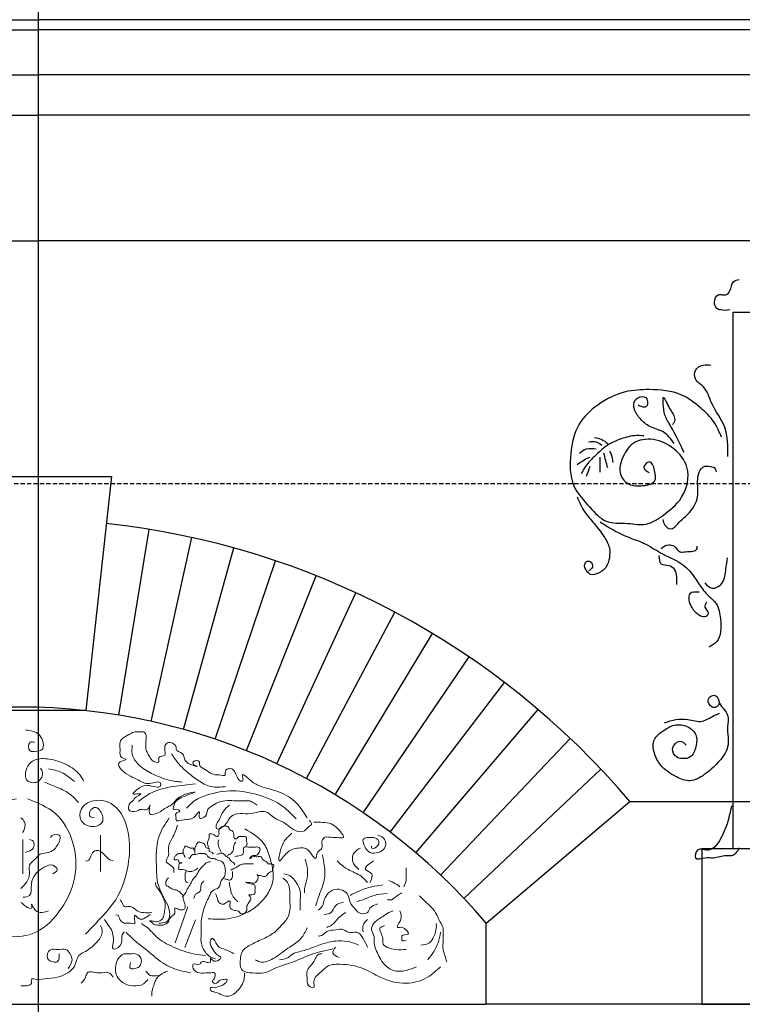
# Model space of a CAD drawing. Extents: x 0 to 286551, y -50 to 581131.
# Tile 85 of 207: x 122145 to 123214, y 559537 to 560995. Entities that reach past the tile are written whole.
import ezdxf

# ---------------------------------------------------------------- set-up
doc = ezdxf.new("R2010")
doc.units = 0
doc.header["$MEASUREMENT"] = 0
doc.linetypes.add('HIDDEN', pattern=[9.525, 6.35, -3.175])
for name, color, linetype in [('0.09', 7, 'CONTINUOUS'), ('0.13', 5, 'CONTINUOUS'), ('0.18', 1, 'CONTINUOUS'), ('0.25', 2, 'CONTINUOUS')]:
    doc.layers.add(name, color=color, linetype=linetype)
doc.layers.add('0.15 GRIJS', color=252, linetype='CONTINUOUS', lineweight=15)
doc.layers.add('HULPLIJNEN', color=252, linetype='CONTINUOUS', plot=False)

msp = doc.modelspace()

# ---------------------------------------------------------------- linework, layer by layer
at = {"layer": '0.09'}
msp.add_lwpolyline([(123200.7, 560561.6), (123228.1, 560561.6), (123228.1, 559767.2), (123200.7, 559767.2)], close=True, dxfattribs=at)
for points, knots in [([(123195.9, 560564.9), (123191.3, 560564.4), (123184.8, 560563.7), (123174.9, 560567.1), (123172, 560577), (123176.1, 560588.6), (123184.6, 560587.4), (123191.3, 560586.5), (123198.2, 560594.7), (123198.2, 560607.2), (123206.5, 560609.3), (123209.6, 560610)], [0, 0, 0, 0, 13.707005, 19.847006, 29.281051, 41.897557, 47.5414, 53.185654, 61.165989, 75.984551, 84.667914, 84.667914, 84.667914, 84.667914]), ([(123192.9, 560348), (123193, 560363), (123193.3, 560392.2), (123168.8, 560422), (123161.4, 560450.6), (123143.4, 560460.3), (123143, 560477.1), (123155.6, 560484.7), (123164, 560483.8), (123167.8, 560483.4)], [0, 0, 0, 0, 43.479939, 84.715952, 111.694028, 127.789835, 140.306948, 154.200823, 165.58428, 165.58428, 165.58428, 165.58428]), ([(123183.8, 560376.4), (123180.4, 560384.3), (123173.4, 560401), (123151.8, 560421.4), (123121.9, 560444.5), (123080.9, 560448), (123037.7, 560445.4), (123000.9, 560427.2), (122968.5, 560396.2), (122958.8, 560352), (122959, 560304.7), (122987.2, 560275.5), (123011.2, 560247.4), (123043.5, 560250.8), (123072.7, 560244), (123100.1, 560262.8), (123129.3, 560285.6), (123139.6, 560330.2), (123114.7, 560361.4), (123084.9, 560376.1), (123050.7, 560371.7), (123037, 560347.2), (123030.1, 560324.3), (123043.9, 560305.2), (123064, 560303.9), (123088.2, 560307.5), (123085.6, 560326.3), (123079.4, 560345.5), (123064.5, 560331), (123072.7, 560326.4), (123076.8, 560324.1)], [0, 0, 0, 0, 25.446533, 53.624971, 88.035911, 136.50582, 171.959465, 217.276538, 256.718654, 301.735856, 349.744584, 389.577094, 421.057127, 453.113084, 480.457483, 507.441725, 546.88449, 591.972888, 625.444201, 658.586774, 689.271775, 717.055328, 737.820327, 757.400227, 777.05113, 798.649325, 814.580094, 829.41846, 840.685506, 851.952553, 851.952553, 851.952553, 851.952553]), ([(123113.6, 560367.4), (123108.9, 560373.9), (123099.6, 560386.6), (123077.6, 560390.1), (123063.4, 560403.1), (123054.2, 560415.6), (123053, 560429), (123060.6, 560436.6), (123072.8, 560437.7), (123074.9, 560427.9), (123072.7, 560420.2), (123065.6, 560421.2), (123062.2, 560422.9), (123060.4, 560423.8)], [0, 0, 0, 0, 23.377311, 45.086203, 62.840092, 79.844025, 91.127857, 99.107996, 110.396094, 118.811013, 124.949479, 130.593322, 136.733592, 136.733592, 136.733592, 136.733592]), ([(123128.2, 560353.7), (123122.3, 560366.6), (123113.7, 560385.2), (123098.6, 560408.8), (123097.9, 560421.7), (123096.4, 560441.9), (123106.1, 560417.8), (123113.6, 560410.7), (123115, 560399.7), (123112.2, 560396.6), (123111.2, 560395.6)], [0, 0, 0, 0, 43.256587, 62.365192, 79.462501, 88.32835, 104.226152, 120.823716, 128.883477, 132.914079, 132.914079, 132.914079, 132.914079]), ([(123068.5, 560378.7), (123063.9, 560378.9), (123051.5, 560379.4), (123033.5, 560373.9), (123013.6, 560365.4), (123000, 560351.8), (122985.4, 560338.7), (122979.2, 560328.2), (122975.8, 560322.3)], [0, 0, 0, 0, 13.707005, 36.977463, 55.729806, 78.026932, 93.9875, 114.331969, 114.331969, 114.331969, 114.331969]), ([(122987.1, 560369.8), (122991, 560370.3), (122998.1, 560371.3), (123003.8, 560367), (123006.4, 560365)], [0, 0, 0, 0, 11.288097, 20.689791, 20.689791, 20.689791, 20.689791]), ([(122995.9, 560376.3), (122999.5, 560375.4), (123006.6, 560373.8), (123012.4, 560369.5), (123015.3, 560367.4)], [0, 0, 0, 0, 10.966221, 21.477747, 21.477747, 21.477747, 21.477747]), ([(122973.4, 560352.9), (122976.7, 560355.5), (122984, 560361.3), (122993.3, 560360), (122998.3, 560359.3)], [0, 0, 0, 0, 12.306101, 26.819545, 26.819545, 26.819545, 26.819545]), ([(123023.3, 560339.2), (123022.8, 560343), (123021.9, 560348.9), (123019.4, 560354.3), (123018.5, 560356.1)], [0, 0, 0, 0, 11.539919, 17.678385, 17.678385, 17.678385, 17.678385]), ([(122970.1, 560336), (122974.5, 560339.2), (122980.6, 560343.7), (122987.6, 560346.5), (122989.5, 560347.2)], [0, 0, 0, 0, 16.324376, 22.464755, 22.464755, 22.464755, 22.464755]), ([(123004, 560324.7), (123004, 560330.3), (123004, 560337.8), (123004, 560345.4), (123004, 560347.2)], [0, 0, 0, 0, 16.925332, 22.567387, 22.567387, 22.567387, 22.567387]), ([(123096.7, 560254.6), (123097.5, 560251.8), (123099.1, 560245.9), (123109.6, 560237.4), (123121, 560251.7), (123135.7, 560262.8), (123150.9, 560284.4), (123147.5, 560307.2), (123149.2, 560324), (123156.5, 560334.5), (123165.5, 560333.3), (123173.8, 560333), (123175.2, 560327.6), (123175.7, 560325.5)], [0, 0, 0, 0, 8.681164, 18.521774, 32.391918, 52.350883, 78.75484, 104.558626, 118.472046, 130.455836, 136.099679, 145.292566, 151.431032, 151.431032, 151.431032, 151.431032]), ([(122970.1, 560288.4), (122973.4, 560280.6), (122979.6, 560266.1), (122996, 560248.5), (123008.9, 560231.5), (123019, 560214.3), (123018.3, 560198.1), (123014.2, 560183.4), (123003, 560175.8), (122991, 560170.8), (122984.7, 560177.8), (122980.2, 560183.8), (122981.6, 560193.5), (122991.3, 560193.5), (122994.7, 560183.6), (122989.5, 560180.4), (122987.1, 560178.8)], [0, 0, 0, 0, 25.233076, 47.012627, 71.1951, 89.943189, 104.450815, 118.981355, 133.334734, 144.878901, 152.311052, 158.809948, 167.999587, 173.643841, 182.324852, 190.304991, 190.304991, 190.304991, 190.304991]), ([(123004, 560251.3), (123011.4, 560246.6), (123026.5, 560236.9), (123049.6, 560226.7), (123074.4, 560218.4), (123093.3, 560204.4), (123116.8, 560195.1), (123136.9, 560180.8), (123149.9, 560159.3), (123162.3, 560142.5), (123179.2, 560129.8), (123182.4, 560108.9), (123183.4, 560090), (123178.4, 560073.1), (123169.4, 560068.3), (123165.2, 560066)], [0, 0, 0, 0, 26.408649, 53.832351, 75.541243, 104.441526, 123.19375, 151.410072, 176.242279, 198.021571, 213.982336, 237.453448, 256.796764, 272.363529, 286.233674, 286.233674, 286.233674, 286.233674]), ([(123094.3, 560211.8), (123097.9, 560214.5), (123103.9, 560219), (123115.5, 560215.6), (123120.7, 560205.3), (123133.3, 560208), (123148.2, 560206.5), (123147.6, 560213.9), (123147.5, 560215.1)], [0, 0, 0, 0, 12.619585, 21.037102, 33.021354, 41.084515, 58.693448, 61.917519, 61.917519, 61.917519, 61.917519]), ([(123091.1, 560201.4), (123091.3, 560196.4), (123091.7, 560186.7), (123105.7, 560188.4), (123115.2, 560181.5), (123117.1, 560171.9), (123116.8, 560164.3), (123116.9, 560160.5), (123116.9, 560158.6)], [0, 0, 0, 0, 12.51238, 24.056547, 33.897157, 45.632903, 51.27468, 56.916457, 56.916457, 56.916457, 56.916457]), ([(123158.8, 560161.1), (123162.3, 560157.3), (123170.1, 560149), (123188.7, 560161.3), (123189.8, 560180.1), (123191.8, 560192.5), (123192.7, 560198.1)], [0, 0, 0, 0, 13.870144, 30.470984, 51.395994, 68.493303, 68.493303, 68.493303, 68.493303]), ([(123150.7, 560147.4), (123145.2, 560147.5), (123131.5, 560147.8), (123137.7, 560123.7), (123148.1, 560114.8), (123158.2, 560109.2), (123168, 560116.7), (123156.9, 560124.1), (123160.4, 560130.1), (123162, 560132.9)], [0, 0, 0, 0, 13.918643, 34.21272, 50.173289, 58.590806, 66.022957, 76.122647, 84.537448, 84.537448, 84.537448, 84.537448]), ([(123180.9, 559983.1), (123179.5, 559980.6), (123177.1, 559976.4), (123167.2, 559976.4), (123161.6, 559987.1), (123168.1, 559994.7), (123178.2, 559994.8), (123180.1, 559978.5), (123196.1, 559967.9), (123190.6, 559943.4), (123197.2, 559918.4), (123178.9, 559894), (123160.2, 559877.7), (123138, 559864.5), (123113.9, 559874.6), (123094, 559887.8), (123083.1, 559908.5), (123080.9, 559929.8), (123097, 559942), (123113.1, 559952.6), (123133.5, 559950.3), (123148.4, 559936.6), (123146.5, 559918.5), (123140.3, 559902.1), (123126.4, 559900.1), (123115.2, 559902.6), (123109.5, 559913.2), (123113.9, 559922.2), (123122.5, 559929.7), (123128.4, 559923.9), (123131.4, 559920.9)], [0, 0, 0, 0, 7.743401, 13.623997, 26.02354, 33.766941, 39.647126, 52.046863, 73.243399, 90.877944, 120.268759, 147.778623, 174.56405, 197.507162, 218.507943, 247.906249, 267.815262, 287.968829, 304.598092, 324.511399, 344.829997, 361.459064, 379.093608, 396.38641, 408.413938, 417.184106, 430.329364, 436.72478, 446.977803, 457.929778, 457.929778, 457.929778, 457.929778]), ([(123099.4, 559953.7), (123105, 559955.7), (123116.1, 559959.7), (123135, 559959.7), (123154.9, 559952.6), (123169.2, 559963.7), (123178.1, 559966.9), (123180.9, 559967.9)], [0, 0, 0, 0, 17.540414, 35.181791, 56.333865, 75.871848, 84.919117, 84.919117, 84.919117, 84.919117]), ([(123198.5, 559831.1), (123196.6, 559822.1), (123193.3, 559806.5), (123185.2, 559786.9), (123177.1, 559772.9), (123164.5, 559761.7), (123147.8, 559771.2), (123141.2, 559749), (123159.9, 559755.7), (123173.8, 559752.7), (123186.7, 559758.7), (123201.9, 559756.1), (123207.2, 559763.6), (123210.8, 559768.7)], [0, 0, 0, 0, 27.577592, 48.072722, 62.608488, 77.14672, 92.758846, 104.39739, 118.894805, 131.161563, 150.411774, 158.218042, 174.79317, 174.79317, 174.79317, 174.79317])]:
    msp.add_open_spline(points, degree=3, knots=knots, dxfattribs=at)
for points in [[(123015.3, 560331.1), (123013.4, 560338.4), (123011.5, 560345.6), (123009.6, 560352.9)], [(122983.8, 560319), (122985.7, 560323.9), (122987.6, 560328.7), (122989.5, 560333.5)]]:
    msp.add_open_spline(points, degree=3, dxfattribs=at)
at = {"layer": '0.13'}
for points in [[(117952.4, 560913, 0.414214), (117977.4, 560888, 0.414214), (118002.4, 560863), (118002.4, 560853), (118012.4, 560853), (118012.4, 560667.2), (122173.2, 560667.2)], [(126393.9, 560913, -0.414214), (126368.9, 560888, -0.414214), (126343.9, 560863), (126343.9, 560853), (126333.9, 560853), (126333.9, 560667.2), (122173.2, 560667.2)]]:
    msp.add_lwpolyline(points, format="xyb", dxfattribs=at)
for points in [[(118015.4, 560853), (122173.2, 560853)], [(126330.9, 560853), (122173.2, 560853)], [(122292, 559965.3), (122337.1, 560240.2)], [(122340.1, 559956), (122400.2, 560228.1)], [(122387.7, 559944.1), (122462.4, 560212.6)], [(122434.6, 559929.7), (122523.8, 560193.7)], [(122480.7, 559912.7), (122584, 560171.5)], [(122525.7, 559893.3), (122642.9, 560146.1)], [(122569.6, 559871.5), (122700.4, 560117.5)], [(122612.3, 559847.3), (122756.2, 560085.9)], [(122653.6, 559820.8), (122810.3, 560051.3)], [(122693.4, 559792.1), (122862.4, 560013.7)], [(122731.6, 559761.4), (122912.3, 559973.5)], [(122768.1, 559728.5), (122960, 559930.5)], [(122802.7, 559693.8), (123005.3, 559885.1)]]:
    msp.add_lwpolyline(points, dxfattribs=at)
msp.add_lwpolyline([(122835.4, 559537.2), (122835.4, 559657.2), (123048.1, 559837.2), (123380.7, 559837.2), (123593.4, 559657.2), (123593.4, 559537.2)], close=True, dxfattribs=at)
msp.add_arc((122145.4, 559073.3), 1182.6, 40.2393, 83.7799, dxfattribs=at)
at = {"layer": '0.15 GRIJS'}
for points in [[(122394.1, 559681.5), (122375.6, 559628)], [(122405.3, 559662.3), (122389.5, 559621.4)]]:
    msp.add_lwpolyline(points, dxfattribs=at)
for points, knots in [([(122167.3, 559925), (122164.9, 559925.5), (122157.7, 559927), (122157.8, 559910.7), (122169.4, 559911.5), (122182.1, 559912.7), (122180, 559927.7), (122172.8, 559940.5), (122161.8, 559942.1), (122154.5, 559943.2)], [0, 0, 0, 0, 6.372272, 19.111671, 25.548601, 37.929745, 50.669144, 61.281918, 81.431788, 81.431788, 81.431788, 81.431788]), ([(122570.5, 559813.1), (122565.9, 559820.8), (122555.9, 559837.3), (122530.6, 559853), (122502, 559858.4), (122489, 559866.2), (122471.3, 559883), (122478, 559867), (122468.7, 559867.7), (122466.7, 559876.2), (122463, 559882), (122459.8, 559886.6), (122456.1, 559885.6), (122451.7, 559886.5), (122448.8, 559881.6), (122450.7, 559874), (122441.8, 559877.2), (122435, 559876.4), (122426.3, 559879.5), (122419.2, 559885.4), (122410, 559889.9), (122412.8, 559898.4), (122401.6, 559898.6), (122401.7, 559891.5), (122415.3, 559887.3), (122386.1, 559893.4), (122390.5, 559910), (122375.7, 559911.8), (122377.8, 559921.9), (122364.5, 559928), (122359.7, 559918.6), (122359.9, 559912.6), (122362.5, 559903.1), (122348.3, 559905.5), (122353.9, 559892.1), (122341.4, 559897), (122338, 559902.9), (122334.8, 559908.5), (122331, 559915.5), (122332.2, 559922.3), (122331.8, 559929.5), (122333.8, 559935.7), (122329.3, 559940.9), (122323.2, 559940), (122316.4, 559941.7), (122305.6, 559935.6), (122291.6, 559929.3), (122293.9, 559917.3), (122293.8, 559909.8), (122293, 559901.7), (122308, 559899.3), (122282, 559895.8), (122304.6, 559875.5), (122320, 559870.7), (122333.7, 559859.6), (122354.1, 559869.6), (122354.1, 559854.7), (122340.1, 559861.5), (122328.2, 559861.3), (122322.5, 559857.4), (122309.5, 559847.6), (122318.7, 559848.7), (122329.6, 559849.3), (122315.7, 559844.2), (122313.4, 559838.2), (122308.1, 559835.8), (122306.6, 559830.7), (122305.8, 559822.5), (122317.8, 559821.1), (122325.1, 559827.9), (122334.9, 559821.7), (122340.6, 559839), (122333, 559815.1), (122352.2, 559820.2), (122359.4, 559827.2), (122370.2, 559832), (122377.3, 559840.9), (122386.5, 559848.1), (122414.2, 559853.7), (122383.3, 559843.8), (122374.5, 559838), (122372.1, 559825), (122377.2, 559826.6), (122385.9, 559822.8), (122374.2, 559820.3), (122377.1, 559814.4), (122375.8, 559806.7), (122392.9, 559812.7), (122401.7, 559809.2), (122411.6, 559825.3), (122411.2, 559818), (122409.2, 559810.3), (122423.8, 559815.1), (122421.8, 559824.5), (122428.8, 559830.4), (122436.8, 559835.6), (122449.3, 559839.4), (122462.2, 559838.3), (122472.9, 559838.7), (122480.1, 559838.4), (122485.5, 559838.8), (122490.6, 559835.7), (122494.7, 559833.4), (122496.8, 559832.2)], [0, 0, 0, 0, 26.766105, 57.06392, 87.581824, 106.012212, 117.879846, 126.97932, 129.710187, 140.819025, 148.156066, 152.017382, 155.658538, 158.389654, 164.952164, 168.592089, 177.695227, 181.336383, 190.840028, 202.707752, 211.717627, 215.357552, 224.460441, 227.1903, 233.753804, 250.488641, 264.732722, 275.843135, 278.572994, 292.820416, 299.382926, 305.752541, 312.122325, 321.926149, 328.295764, 338.67463, 343.224955, 350.561973, 357.492469, 366.591944, 370.231869, 379.331343, 384.479844, 387.210711, 397.224139, 404.156591, 424.200758, 434.210298, 436.940157, 447.315537, 454.247694, 464.051286, 486.528042, 500.775464, 520.925281, 537.310731, 540.04059, 559.157156, 561.888023, 576.135521, 585.145396, 590.607379, 596.979401, 608.08961, 612.640085, 617.190925, 624.121421, 627.761177, 639.905963, 646.83812, 656.851547, 664.188711, 676.960591, 686.974019, 704.926207, 712.264796, 721.274495, 737.683276, 753.580992, 771.161245, 793.042254, 796.68201, 799.412877, 806.345263, 812.908881, 819.278665, 822.008524, 833.84253, 851.113884, 860.123702, 862.853561, 869.223344, 878.726989, 889.378314, 893.239631, 905.107355, 918.361217, 931.105511, 943.849806, 950.222078, 952.952944, 959.885331, 967.22362, 967.22362, 967.22362, 967.22362]), ([(122385.9, 559866.1), (122379.3, 559866.7), (122363.5, 559868.3), (122341.7, 559878), (122321.4, 559889.4), (122310.5, 559905.7), (122311.5, 559916.3), (122311.9, 559920.6)], [0, 0, 0, 0, 19.622715, 47.449274, 70.793135, 89.032352, 101.977788, 101.977788, 101.977788, 101.977788]), ([(122176.4, 559886.8), (122177.5, 559884.7), (122181, 559878.6), (122175.2, 559864.2), (122151.1, 559864.4), (122154.1, 559890.3), (122171.2, 559902.3), (122194.1, 559900.1), (122217.2, 559892.1), (122233.9, 559879.5), (122239, 559869.8), (122240.1, 559867.7)], [0, 0, 0, 0, 6.930341, 20.791179, 37.176879, 59.015752, 75.220934, 97.068367, 124.132759, 149.306472, 156.64349, 156.64349, 156.64349, 156.64349]), ([(122450.6, 559859.6), (122443.1, 559858.8), (122428.2, 559857.3), (122408.7, 559868.4), (122392.9, 559881), (122379.4, 559893.7), (122373.1, 559903.3), (122370.2, 559907.7)], [0, 0, 0, 0, 22.200921, 43.715048, 64.805791, 83.116935, 99.027709, 99.027709, 99.027709, 99.027709]), ([(122226.4, 559866.8), (122220.4, 559872), (122209.2, 559881.6), (122194.8, 559884.5), (122188.2, 559885.9)], [0, 0, 0, 0, 23.489079, 43.370016, 43.370016, 43.370016, 43.370016]), ([(122232.3, 559835.9), (122228.8, 559839.9), (122220.1, 559849.6), (122201.8, 559858.2), (122188.4, 559863.5), (122182.1, 559866.1)], [0, 0, 0, 0, 15.798144, 38.802725, 59.343108, 59.343108, 59.343108, 59.343108]), ([(122405.3, 559863.3), (122394.5, 559862.3), (122372.6, 559860.3), (122342.7, 559853.7), (122327.4, 559842.2), (122321.1, 559837.4)], [0, 0, 0, 0, 32.586592, 66.2574, 89.601354, 89.601354, 89.601354, 89.601354]), ([(122140.8, 559841.3), (122133.5, 559839.9), (122113.2, 559835.9), (122082.3, 559813.9), (122067.2, 559773.3), (122058, 559729), (122070.7, 559687), (122092.9, 559652.2), (122129.3, 559634), (122175, 559640.7), (122209.1, 559676.9), (122230.8, 559724.7), (122228.2, 559776.9), (122202.3, 559823.3), (122172, 559835.4), (122157.2, 559841.3)], [0, 0, 0, 0, 22.5193, 61.668101, 106.858505, 149.198724, 195.330239, 234.474017, 269.891702, 311.217937, 363.383008, 411.895961, 465.652657, 514.660375, 561.082198, 561.082198, 561.082198, 561.082198]), ([(122255.6, 559813.1), (122253, 559813.6), (122248, 559814.6), (122248.5, 559824.4), (122258, 559831.3), (122267.2, 559821.1), (122271.4, 559805.9), (122252.9, 559797.3), (122233.6, 559805.9), (122234.3, 559829.5), (122256.9, 559842.7), (122292.4, 559833.7), (122309.2, 559790.2), (122307.8, 559741.1), (122292.2, 559692.4), (122263.4, 559663), (122248, 559646.6), (122242.8, 559641.1)], [0, 0, 0, 0, 6.932157, 13.301941, 24.412053, 32.80338, 49.408631, 62.848044, 84.01988, 100.399035, 122.619764, 152.438023, 198.849806, 247.077375, 301.189713, 346.402692, 368.936164, 368.936164, 368.936164, 368.936164]), ([(122554.2, 559811.5), (122548.1, 559818.1), (122533, 559834.2), (122499.8, 559848), (122460.8, 559855.7), (122427.6, 559849.4), (122403.6, 559840), (122395.6, 559830.9), (122392.4, 559827.3)], [0, 0, 0, 0, 26.820941, 65.71354, 105.100335, 144.487131, 166.001257, 180.388475, 180.388475, 180.388475, 180.388475]), ([(122455.8, 559832.2), (122452.5, 559829.4), (122445.3, 559823.6), (122442.1, 559811.8), (122436.2, 559805), (122435.5, 559792.8), (122453.2, 559803.4), (122455.7, 559817.1), (122472.9, 559820.5), (122489.1, 559817.5), (122508.8, 559827.1), (122521.3, 559811.9), (122535.9, 559807.5), (122545.5, 559798.9), (122555.3, 559792.7), (122567.3, 559791.4), (122571.2, 559799.9), (122579, 559803.1), (122576, 559807.1), (122574.2, 559809.4)], [0, 0, 0, 0, 12.871311, 27.115542, 34.452436, 40.82222, 54.686763, 70.344331, 83.598239, 99.98369, 122.001011, 137.660734, 151.908156, 167.567675, 174.906181, 187.650475, 196.660174, 201.211214, 208.141808, 208.141808, 208.141808, 208.141808]), ([(122147.2, 559813.1), (122149.5, 559811.1), (122154.1, 559807.1), (122153.4, 559798), (122151, 559793.3), (122150, 559791.2)], [0, 0, 0, 0, 8.390784, 17.490427, 24.420867, 24.420867, 24.420867, 24.420867]), ([(122366.6, 559813.1), (122360.5, 559804), (122346.5, 559783), (122347.6, 559747.5), (122347.9, 559715.5), (122359.1, 559694.1), (122367.9, 559677.9), (122367.8, 559659), (122356.4, 559657.4), (122352.1, 559657.5), (122351.2, 559657.5)], [0, 0, 0, 0, 32.174516, 74.19054, 102.531076, 127.386316, 144.11639, 160.721808, 171.100674, 173.831541, 173.831541, 173.831541, 173.831541]), ([(122378.9, 559802.2), (122376.6, 559795.7), (122372.5, 559784.5), (122363.3, 559770.2), (122367.6, 559758.1), (122357.5, 559746.4), (122374.8, 559742), (122373.6, 559734.5), (122373.3, 559732.5)], [0, 0, 0, 0, 20.821788, 36.288562, 47.499617, 56.124738, 71.98277, 77.588382, 77.588382, 77.588382, 77.588382]), ([(122424.6, 559769.9), (122423.8, 559771.9), (122422.5, 559775.6), (122424.9, 559781.1), (122426.3, 559785), (122425.4, 559790.4), (122431.5, 559789.4), (122434.2, 559787), (122437.3, 559784.2), (122440.7, 559788.2), (122440.1, 559791.6), (122439.8, 559795.7), (122442.7, 559799), (122446.2, 559801.4), (122450, 559800.9), (122455.2, 559800.9), (122455.3, 559794.7), (122460, 559795), (122463, 559789.1), (122461.4, 559782), (122467.4, 559781.7), (122468.8, 559786.2), (122473.9, 559784.9), (122477.7, 559786.5), (122481.9, 559783.7), (122479.6, 559779.1), (122482.9, 559775.1), (122481.4, 559772.7), (122480.7, 559771.6)], [0, 0, 0, 0, 6.375792, 11.025111, 17.400903, 19.182118, 25.418932, 27.645833, 31.237207, 35.646336, 38.763503, 41.880502, 47.316858, 50.907932, 54.026214, 58.677072, 64.483778, 64.929318, 72.591483, 78.967275, 82.085557, 86.494743, 89.613025, 95.849589, 98.076589, 102.974971, 107.62413, 111.015681, 111.015681, 111.015681, 111.015681]), ([(122478.6, 559796.7), (122489.4, 559790.5), (122507.4, 559780.2), (122517.4, 559749.3), (122523.8, 559721.6), (122509.5, 559694.4), (122487.4, 559673.7), (122455.8, 559661.8), (122433.7, 559663.2), (122424, 559663.8)], [0, 0, 0, 0, 35.682966, 59.343134, 95.017777, 116.560141, 147.760507, 184.623495, 213.753239, 213.753239, 213.753239, 213.753239]), ([(122547.8, 559790.3), (122544.5, 559787.3), (122537.6, 559781.1), (122531.6, 559769.1), (122525.7, 559739.7), (122541.4, 559765.9), (122554.5, 559768.2), (122569.2, 559769.7), (122575.1, 559761.9), (122585, 559748.5), (122583.9, 559764), (122594.9, 559767.3), (122590.9, 559777.1), (122596.5, 559787.1), (122607.1, 559783.3), (122615.4, 559784.5), (122628.7, 559781.6), (122617.4, 559796), (122607.2, 559806.6), (122590.9, 559806.7), (122581.5, 559806.7), (122580.6, 559806.7)], [0, 0, 0, 0, 12.871311, 27.115431, 46.418628, 63.806439, 81.386631, 90.48977, 104.020075, 113.029774, 122.530198, 131.540073, 140.639716, 147.97661, 160.721154, 167.093177, 176.196315, 187.599129, 201.129249, 226.876675, 229.607542, 229.607542, 229.607542, 229.607542]), ([(122190.9, 559784), (122192, 559785.3), (122194.9, 559789.2), (122209, 559789.2), (122201.3, 559769.8), (122190.2, 559760.7), (122175.5, 559761.7), (122168.7, 559751.4), (122157.2, 559744.4), (122162.9, 559725.1), (122153.5, 559715.1), (122147.2, 559708.4)], [0, 0, 0, 0, 5.148678, 14.251567, 29.960023, 46.165205, 59.198592, 68.208467, 81.73836, 94.477759, 119.763199, 119.763199, 119.763199, 119.763199]), ([(122160, 559781.2), (122162.1, 559780.6), (122167.6, 559778.9), (122167.2, 559769.6), (122161.3, 559764.3), (122156.8, 559763), (122153.6, 559762.1)], [0, 0, 0, 0, 6.106176, 16.115716, 19.977033, 29.780856, 29.780856, 29.780856, 29.780856]), ([(122675.2, 559787.6), (122679.2, 559786.1), (122687.5, 559782.8), (122687.3, 559767.4), (122675.9, 559761.1), (122663.8, 559759.9), (122656.3, 559768.6), (122653.6, 559775.2), (122652.6, 559782.8), (122661.1, 559784.3), (122667.9, 559784.5), (122677, 559782), (122678, 559771.2), (122665.4, 559765.4), (122666, 559770.2), (122666.1, 559771.2)], [0, 0, 0, 0, 11.867724, 24.607123, 35.71744, 48.461734, 57.471609, 67.272707, 70.912463, 77.84462, 86.947759, 93.880145, 102.97962, 112.783506, 115.513365, 115.513365, 115.513365, 115.513365]), ([(122390.3, 559754.3), (122389.9, 559755.3), (122388.4, 559758.7), (122386, 559763.8), (122388.7, 559767.9), (122389.4, 559771.4), (122393.6, 559771.1), (122396.7, 559768.3), (122400.3, 559768.3), (122403.3, 559769), (122402.3, 559766.4), (122403.5, 559765.8), (122404.1, 559765.4)], [0, 0, 0, 0, 3.391397, 11.168409, 14.559961, 18.150496, 19.486867, 26.271918, 29.390201, 31.172112, 32.953326, 34.842826, 34.842826, 34.842826, 34.842826]), ([(122404.5, 559760.5), (122404.6, 559762), (122404.7, 559764.5), (122404.2, 559768.2), (122406, 559771.2), (122407.1, 559774.6), (122409.3, 559777.6), (122412.7, 559777.5), (122415, 559775.9), (122418.9, 559775.3), (122419.5, 559771.2), (122421.8, 559768), (122425.4, 559769), (122426.2, 559765.9), (122425.4, 559762.8), (122430, 559762.7), (122431.4, 559760.4), (122432.2, 559759.2)], [0, 0, 0, 0, 4.452952, 7.57012, 10.961671, 14.353068, 18.762197, 20.544108, 23.936519, 27.329094, 30.720645, 35.129774, 36.911685, 40.303082, 42.084296, 45.476708, 49.886013, 49.886013, 49.886013, 49.886013]), ([(122435.3, 559701.3), (122436.2, 559698.5), (122437.6, 559694.1), (122439.4, 559687.6), (122443.7, 559685.4), (122449.7, 559685), (122457.5, 559694.1), (122456.5, 559685.2), (122455.6, 559679.5), (122462.8, 559675.2), (122470, 559676.2), (122472.1, 559670.5), (122478.7, 559671.3), (122482.4, 559677), (122480.1, 559686.3), (122491.8, 559692.6), (122483, 559699.7), (122488.7, 559699), (122494.7, 559699.7), (122492.8, 559706.9), (122495.3, 559713.7), (122487.6, 559715.4), (122474.4, 559718.8), (122487.5, 559717.1), (122493.2, 559716), (122496.4, 559719.6), (122497.8, 559723.5), (122498.9, 559726.5), (122495.6, 559730.3), (122498.1, 559727), (122501.5, 559729), (122505.3, 559725.2), (122511.4, 559727.6), (122513.5, 559732.9), (122519.8, 559734), (122519.2, 559738.3), (122521.3, 559740.4), (122521.4, 559745.1), (122516.7, 559745.1), (122512.6, 559744.7), (122510.4, 559749.8), (122504.4, 559750.5), (122502.7, 559757.4), (122495.9, 559754.6), (122490.9, 559757.3), (122483.2, 559750.3), (122489.6, 559759), (122495.4, 559756.1), (122499.2, 559761), (122500.9, 559764.7), (122501.4, 559768.4), (122497.5, 559770.5), (122492.8, 559769.6), (122487.9, 559770), (122483, 559769.6), (122477, 559771.6), (122475.8, 559765.2), (122477.4, 559759.8), (122470.5, 559756.8), (122466.2, 559756.3), (122463.8, 559756.1)], [0, 0, 0, 0, 8.983354, 14.013496, 19.339611, 21.982417, 32.323226, 36.946331, 41.569436, 49.633593, 57.166432, 60.46917, 65.094207, 73.156932, 77.780037, 92.40035, 95.703088, 97.685318, 105.218398, 109.841672, 117.106527, 122.1381, 131.757771, 140.499988, 145.400181, 149.80931, 153.200706, 157.653827, 159.880621, 161.77024, 164.888522, 170.102409, 174.753315, 181.681836, 187.118808, 188.454761, 193.667026, 195.002979, 201.488922, 202.825293, 207.234479, 214.897705, 218.488093, 224.724658, 230.961471, 236.155903, 242.454531, 246.909433, 253.530776, 256.922173, 260.03934, 263.251236, 268.15143, 274.388243, 277.506525, 283.74309, 288.392248, 293.29063, 299.098476, 306.788318, 306.788318, 306.788318, 306.788318]), ([(122440.2, 559780.5), (122439.5, 559778.6), (122438.2, 559775), (122440.6, 559768.8), (122442.3, 559764.8), (122443.3, 559762.3)], [0, 0, 0, 0, 5.941154, 11.018559, 19.205768, 19.205768, 19.205768, 19.205768]), ([(122465.1, 559777.4), (122463.8, 559775.6), (122461, 559771.5), (122462.2, 559763.4), (122456.6, 559759.6), (122453.7, 559758), (122452.7, 559757.4)], [0, 0, 0, 0, 6.575341, 14.701363, 21.322705, 24.914079, 24.914079, 24.914079, 24.914079]), ([(122647, 559736.6), (122643, 559740.5), (122635.7, 559747.5), (122638.9, 559763), (122646.3, 559766.8), (122649.7, 559768.5)], [0, 0, 0, 0, 15.657568, 28.686379, 39.796695, 39.796695, 39.796695, 39.796695]), ([(122283.8, 559749.4), (122281.5, 559750.1), (122276.3, 559751.9), (122270.6, 559759.9), (122259.7, 559767.9), (122250.2, 559759.2), (122248.9, 559748.9), (122243.8, 559749.3), (122242.8, 559749.4)], [0, 0, 0, 0, 6.932386, 15.942204, 30.189849, 38.580987, 50.446767, 53.177634, 53.177634, 53.177634, 53.177634]), ([(122409, 559738.7), (122407.6, 559737.6), (122403.7, 559734.5), (122396.4, 559732.7), (122389.5, 559736.1), (122385.1, 559737.3), (122379.4, 559736.4), (122381.1, 559740.8), (122380.9, 559743.7), (122381.1, 559747.2), (122386.7, 559745.9), (122383.1, 559747.1), (122380.4, 559747.2), (122380.4, 559753), (122373.4, 559749.2), (122374.2, 559756.4), (122377.6, 559758.4), (122380.2, 559760.7), (122383.5, 559760.3), (122386.6, 559761.6), (122388.1, 559759.7), (122388.5, 559759.2)], [0, 0, 0, 0, 5.436972, 14.960131, 20.174018, 27.863889, 29.6458, 34.544014, 35.879967, 39.271519, 42.389801, 43.798398, 47.190743, 50.582392, 55.482586, 59.935538, 64.344667, 67.93604, 69.272411, 74.172605, 76.062223, 76.062223, 76.062223, 76.062223]), ([(122395.2, 559754.3), (122395.6, 559753.6), (122396.5, 559752.3), (122398.8, 559755.5), (122399.8, 559759.5), (122405.5, 559758.1), (122409.7, 559761.1), (122415.6, 559760.3), (122420.9, 559760.6), (122423.1, 559756.7), (122425.5, 559754.3), (122428.9, 559752.6), (122433, 559753.4), (122438.4, 559750), (122445.9, 559749.3), (122448.1, 559742.5), (122449.9, 559737.9), (122449.5, 559732), (122448.9, 559725.3), (122441.5, 559720.3), (122442.4, 559707.9), (122429.1, 559707.1), (122426.6, 559697.9), (122422, 559690.2), (122418.6, 559680.2), (122414.9, 559668.8), (122413.5, 559656.8), (122414.3, 559643.7), (122412.6, 559628), (122418.9, 559614.4), (122427.8, 559606.2), (122433.1, 559605.1), (122435.3, 559604.7)], [0, 0, 0, 0, 1.889618, 3.779413, 9.215631, 12.333914, 18.819857, 23.72005, 30.098343, 32.325137, 36.734147, 40.126558, 43.24509, 48.458977, 58.819572, 62.211124, 68.694953, 73.593335, 79.969127, 87.898612, 97.756154, 110.132519, 117.103066, 124.073612, 137.470457, 148.60328, 159.815752, 173.620207, 187.869756, 206.4086, 216.217483, 222.703666, 222.703666, 222.703666, 222.703666]), ([(122437.1, 559758.7), (122438.5, 559759.4), (122441.3, 559760.8), (122447.5, 559761.4), (122450, 559755.3), (122456.1, 559754.2), (122456.8, 559747.8), (122463.6, 559747.3), (122463.4, 559744.1), (122463.3, 559743.6)], [0, 0, 0, 0, 4.797568, 9.697761, 15.996566, 21.804201, 25.195753, 33.1259, 34.461853, 34.461853, 34.461853, 34.461853]), ([(122567.8, 559752.1), (122568.9, 559748.2), (122571.3, 559739), (122571.8, 559723.9), (122566.5, 559711.7), (122566.8, 559704.2), (122566.9, 559702.1)], [0, 0, 0, 0, 12.14046, 28.519615, 44.411625, 50.781408, 50.781408, 50.781408, 50.781408]), ([(122593.3, 559758.5), (122594.3, 559753.4), (122596.7, 559741.1), (122597.7, 559721.4), (122589.3, 559702.1), (122585.3, 559689.4), (122583.3, 559683)], [0, 0, 0, 0, 15.708456, 37.547498, 57.690911, 77.834403, 77.834403, 77.834403, 77.834403]), ([(122194.6, 559730.3), (122197.8, 559732.2), (122204.2, 559736.2), (122193, 559746), (122180.5, 559740), (122167.9, 559731.1), (122160.9, 559715.9), (122164.2, 559697.1), (122153.9, 559696.1), (122150, 559695.7)], [0, 0, 0, 0, 9.009699, 18.019516, 31.053147, 47.258329, 63.98856, 80.593852, 90.972718, 90.972718, 90.972718, 90.972718]), ([(122427.7, 559748), (122425.5, 559747.9), (122421.6, 559747.7), (122418.4, 559743.5), (122413.8, 559739.2), (122409.6, 559734.7), (122407.2, 559727.2), (122401.2, 559723), (122398.4, 559714.6), (122393.3, 559708.5), (122390.9, 559701.1), (122387.5, 559698.2), (122385.8, 559696.8)], [0, 0, 0, 0, 6.378013, 10.787142, 15.196448, 25.352287, 28.743684, 38.551917, 45.522726, 54.917312, 61.887858, 68.186606, 68.186606, 68.186606, 68.186606]), ([(122491.4, 559744.9), (122488.4, 559744.9), (122483.8, 559744.9), (122477.2, 559745.1), (122471.4, 559744.3), (122466.7, 559739.8), (122461.6, 559738), (122458.6, 559736.2), (122457.6, 559735.6)], [0, 0, 0, 0, 8.909556, 13.809749, 20.188042, 25.625014, 32.597131, 36.188288, 36.188288, 36.188288, 36.188288]), ([(122659.8, 559717.5), (122656.9, 559720.8), (122649.2, 559729.6), (122632.8, 559734.9), (122621.2, 559743.2), (122616.3, 559748.1), (122615.1, 559749.4)], [0, 0, 0, 0, 12.871311, 34.449565, 50.109288, 55.25767, 55.25767, 55.25767, 55.25767]), ([(122663.4, 559717.5), (122665.9, 559722.3), (122670.6, 559731.2), (122650, 559736.9), (122661.7, 559744.7), (122668.9, 559749.4)], [0, 0, 0, 0, 13.028811, 24.139128, 41.526939, 41.526939, 41.526939, 41.526939]), ([(122717.1, 559739.4), (122717, 559736.3), (122716.9, 559730.3), (122717.9, 559720.5), (122715, 559714.4), (122713.5, 559711.2)], [0, 0, 0, 0, 9.099474, 18.199117, 28.850199, 28.850199, 28.850199, 28.850199]), ([(122365.3, 559724.4), (122364.2, 559723.1), (122361.6, 559720.2), (122361, 559713.1), (122367.1, 559710.9), (122371.4, 559706.7), (122378.8, 559707), (122383.3, 559701.9), (122387.7, 559697.8), (122386.8, 559693), (122388.7, 559688.3), (122390.9, 559683.4), (122389.2, 559675.6), (122380.9, 559677.1), (122377.3, 559679.5), (122373.8, 559679.9), (122375, 559675.6), (122375.4, 559669.6), (122366.9, 559666.3), (122365.6, 559657.7), (122358.6, 559653.8), (122351.2, 559654.8), (122343.6, 559654.3), (122341.5, 559659), (122335.5, 559661.1), (122342.4, 559660.8), (122346.2, 559658.8), (122353.2, 559660.2), (122358, 559665), (122359.2, 559672), (122360.6, 559679.2), (122361, 559687.4), (122357.5, 559695.7), (122353.6, 559704.9), (122346, 559711.3), (122346.5, 559716.7), (122346.6, 559718.2)], [0, 0, 0, 0, 5.436218, 11.670553, 17.107429, 22.915065, 29.293113, 37.223456, 42.659813, 45.776812, 50.854216, 57.338046, 61.987204, 71.3423, 74.734644, 76.516556, 79.633555, 84.086675, 95.113719, 99.909967, 108.929239, 115.165803, 123.294808, 127.703994, 131.295151, 134.413433, 140.791691, 147.169704, 153.468628, 159.952389, 168.078451, 175.648571, 184.097904, 194.655335, 205.895539, 210.34866, 210.34866, 210.34866, 210.34866]), ([(122394.7, 559716.9), (122393.8, 559717.2), (122391.1, 559718.2), (122390, 559723), (122390.5, 559727.1), (122390, 559730.8), (122391.1, 559732.8), (122391.6, 559733.8)], [0, 0, 0, 0, 2.988253, 8.200518, 12.653638, 15.770637, 19.162189, 19.162189, 19.162189, 19.162189]), ([(122448.2, 559723.1), (122449.6, 559722.7), (122452.5, 559721.8), (122457.9, 559720.2), (122460.7, 559725.9), (122460.2, 559730.2), (122460.2, 559732.7), (122460.2, 559733.8)], [0, 0, 0, 0, 4.650619, 9.127734, 14.93444, 19.387393, 22.50456, 22.50456, 22.50456, 22.50456]), ([(122535, 559723.9), (122537.4, 559721.9), (122543.2, 559717.1), (122545.6, 559704.8), (122544.7, 559691.2), (122546, 559678.3), (122542.5, 559664.3), (122532.9, 559654.7), (122522.2, 559642.7), (122506.2, 559634.1), (122489.4, 559627), (122474.6, 559618.3), (122471.4, 559603.7), (122470.6, 559584.4), (122491.2, 559584), (122507.1, 559582), (122525.3, 559592.5), (122550.3, 559599), (122572.8, 559610.3), (122593.5, 559616), (122603.3, 559618.1), (122608.8, 559619.3)], [0, 0, 0, 0, 9.009818, 22.259426, 34.998825, 50.467915, 60.843361, 77.046942, 89.918133, 109.119228, 130.291063, 146.496141, 155.996727, 175.299889, 191.197605, 207.583055, 224.318123, 251.38228, 285.695641, 298.949549, 315.734631, 315.734631, 315.734631, 315.734631]), ([(122536, 559730.3), (122539.2, 559729.7), (122547, 559728.2), (122554.4, 559717.3), (122562, 559705.7), (122560.3, 559693.2), (122560.6, 559683.9), (122560.5, 559678.7), (122560.5, 559676.6)], [0, 0, 0, 0, 9.503645, 23.033538, 37.277659, 50.017058, 59.116532, 65.486147, 65.486147, 65.486147, 65.486147]), ([(122402.8, 559693.7), (122403.8, 559696.8), (122405.1, 559701.2), (122411.4, 559702.5), (122413.8, 559706.6), (122413.2, 559711.7), (122414.4, 559716.7), (122417.2, 559719), (122418.4, 559720)], [0, 0, 0, 0, 8.783544, 12.175889, 17.982729, 21.099897, 27.583657, 31.992963, 31.992963, 31.992963, 31.992963]), ([(122455.8, 559718.2), (122455.8, 559717.3), (122455.7, 559713.7), (122457.2, 559707), (122459.3, 559698.4), (122464.3, 559692.7), (122467.2, 559689.8), (122468.2, 559688.8)], [0, 0, 0, 0, 2.671906, 10.797928, 20.65547, 28.584955, 32.994084, 32.994084, 32.994084, 32.994084]), ([(122682.5, 559713.9), (122677, 559713.1), (122664.9, 559711.5), (122648.6, 559706), (122638.5, 559700.6), (122634.3, 559698.4)], [0, 0, 0, 0, 16.611294, 36.761164, 51.008586, 51.008586, 51.008586, 51.008586]), ([(122708, 559711.2), (122704.8, 559713.5), (122699.6, 559717.1), (122693.8, 559719.4), (122691.6, 559720.3)], [0, 0, 0, 0, 11.867634, 18.80002, 18.80002, 18.80002, 18.80002]), ([(122675.2, 559685.7), (122670.5, 559684.4), (122663.3, 559682.3), (122660.3, 559669.8), (122646.7, 559671.1), (122640.5, 559680), (122633.1, 559687.6), (122633, 559698.6), (122625.1, 559705.7), (122614, 559709), (122602, 559703.4), (122595.5, 559693.1), (122594.5, 559682.4), (122589.4, 559678.5), (122586.9, 559676.6)], [0, 0, 0, 0, 13.439333, 20.776498, 33.520792, 42.530786, 53.639481, 64.014862, 73.024737, 83.403603, 97.268146, 109.133926, 118.634351, 127.64405, 127.64405, 127.64405, 127.64405]), ([(122688.9, 559701.2), (122682.4, 559700.7), (122670, 559699.8), (122656.1, 559692.5), (122647.3, 559690.2), (122644.3, 559689.3)], [0, 0, 0, 0, 19.310496, 36.890516, 46.394161, 46.394161, 46.394161, 46.394161]), ([(122710.7, 559702.1), (122708.5, 559701), (122703.1, 559698.3), (122697.1, 559691.1), (122691.1, 559691.8), (122688.9, 559692.1)], [0, 0, 0, 0, 7.338506, 18.448919, 24.820942, 24.820942, 24.820942, 24.820942]), ([(122777.2, 559600.1), (122776.3, 559603.2), (122774.6, 559609.3), (122770.9, 559618.4), (122772, 559628.1), (122771.3, 559638.6), (122773.5, 559651.1), (122764.5, 559662.6), (122760.2, 559676.5), (122749, 559685.2), (122741.7, 559693), (122737.4, 559697.2), (122736.2, 559698.4)], [0, 0, 0, 0, 9.500425, 19.001011, 29.010382, 38.110025, 50.849424, 65.093505, 79.337737, 93.496113, 106.367128, 111.515806, 111.515806, 111.515806, 111.515806]), ([(122188.2, 559675.7), (122183.8, 559674.2), (122175.6, 559671.3), (122167.2, 559675.9), (122161.1, 559690.2), (122164.7, 559678.4), (122156.2, 559679.9), (122151.9, 559683.8), (122148.2, 559687.5), (122147.2, 559688.4)], [0, 0, 0, 0, 13.033387, 24.1438, 31.480694, 37.850309, 40.581425, 52.449059, 56.310376, 56.310376, 56.310376, 56.310376]), ([(122341.1, 559672.9), (122336.9, 559672.7), (122329.5, 559672.3), (122318.1, 559674.9), (122312.4, 559682.3), (122305.4, 559682.1), (122298.9, 559680.4), (122297.4, 559688), (122294.8, 559690.9), (122293.8, 559692.1)], [0, 0, 0, 0, 12.744294, 22.247939, 34.115663, 36.84653, 43.218802, 50.555696, 55.106021, 55.106021, 55.106021, 55.106021]), ([(122624.3, 559688.4), (122619.7, 559687.3), (122611.1, 559685.2), (122607.9, 559671.2), (122599.8, 559670.5), (122596, 559670.2)], [0, 0, 0, 0, 13.032736, 24.898516, 35.277382, 35.277382, 35.277382, 35.277382]), ([(122338.4, 559670.2), (122335.3, 559667.7), (122330.5, 559663.9), (122321.2, 559662.2), (122313.9, 559673.9), (122315.4, 559662.4), (122316.3, 559654.8), (122306.8, 559658.5), (122299.5, 559656.4), (122293, 559661.8), (122292.1, 559669.9), (122288.4, 559669.4), (122287.4, 559669.3)], [0, 0, 0, 0, 11.867634, 18.239906, 26.631044, 35.730687, 38.460546, 47.563684, 53.935956, 62.327094, 69.664258, 72.395125, 72.395125, 72.395125, 72.395125]), ([(122627.9, 559672.9), (122624.7, 559671), (122616.4, 559666), (122609.9, 559654.7), (122601.9, 559651.9), (122599.7, 559651.1)], [0, 0, 0, 0, 11.110316, 29.130009, 36.062166, 36.062166, 36.062166, 36.062166]), ([(122732.6, 559592.9), (122727.5, 559590.8), (122716.6, 559586.3), (122697.1, 559584.9), (122680.6, 559599.1), (122673.8, 559614.7), (122668.8, 559627.8), (122671.2, 559638.2), (122664.3, 559646.8), (122669.1, 559659.6), (122680.7, 559665.5), (122690, 559672.6), (122695.8, 559674.8), (122698, 559675.7)], [0, 0, 0, 0, 16.410267, 35.526584, 55.005328, 76.579145, 86.954363, 96.054006, 106.705246, 116.20567, 132.410852, 144.278486, 151.210873, 151.210873, 151.210873, 151.210873]), ([(122708, 559675.7), (122709.6, 559671), (122712.2, 559663.4), (122701, 559650.6), (122707.6, 559651.1), (122713.5, 559651.9), (122727.2, 559638.2), (122709.3, 559641.1), (122711, 559635.1), (122710, 559630.2), (122714.2, 559631.3), (122717.1, 559632)], [0, 0, 0, 0, 15.469258, 25.270292, 28.001408, 31.642564, 45.172458, 54.676103, 58.315859, 61.045718, 67.41774, 67.41774, 67.41774, 67.41774]), ([(122264.7, 559653.8), (122265.8, 559651.7), (122269.7, 559644.7), (122262.9, 559631.6), (122252.9, 559622.5), (122243, 559615.1), (122229.6, 559609.9), (122228.7, 559593.3), (122216, 559582.5), (122200.5, 559576.4), (122182.5, 559574.9), (122171.6, 559573.4), (122161.8, 559575.7), (122162.8, 559571.2), (122163.2, 559566.6), (122155.3, 559563.8), (122150.1, 559564.4), (122147.2, 559564.7)], [0, 0, 0, 0, 6.930341, 23.335477, 37.493854, 48.60417, 60.471894, 77.20222, 91.36042, 108.095423, 127.405919, 142.88108, 146.522236, 150.161992, 152.891851, 160.230441, 169.333579, 169.333579, 169.333579, 169.333579]), ([(122300.2, 559644.7), (122298.6, 559642.7), (122295.6, 559638.9), (122297.7, 559628.9), (122292.4, 559619.4), (122281, 559618.6), (122284.7, 559629.3), (122283.9, 559637.6), (122281.9, 559648.2), (122275, 559655.3), (122272.2, 559660.8), (122271.1, 559662.9)], [0, 0, 0, 0, 7.33704, 13.706656, 29.364223, 33.005379, 42.104853, 51.204496, 61.579942, 72.688638, 80.025532, 80.025532, 80.025532, 80.025532]), ([(122420.3, 559609.2), (122414.2, 559610), (122397.9, 559611.9), (122373.2, 559621.3), (122349.3, 559633.5), (122337, 559649.3), (122328.8, 559654.6), (122325.7, 559656.6)], [0, 0, 0, 0, 18.409551, 49.211295, 79.02683, 97.046699, 108.156811, 108.156811, 108.156811, 108.156811]), ([(122570.5, 559650.2), (122567.9, 559644.7), (122562.3, 559632.8), (122542.7, 559621.2), (122525.5, 559606.6), (122505.4, 559597), (122496.2, 559601.8), (122494.1, 559602.9)], [0, 0, 0, 0, 17.948958, 38.704084, 65.473624, 89.105931, 96.038317, 96.038317, 96.038317, 96.038317]), ([(122659.8, 559662.9), (122657, 559660.1), (122652.1, 559654.9), (122653, 559647.9), (122653.4, 559644.7)], [0, 0, 0, 0, 11.108695, 20.20817, 20.20817, 20.20817, 20.20817]), ([(122717.1, 559618.3), (122712.3, 559618), (122700.7, 559617.3), (122680.5, 559622.8), (122684, 559637.9), (122674.2, 559649.6), (122682.6, 559652.8), (122685.2, 559653.8)], [0, 0, 0, 0, 15.475161, 37.053637, 43.423421, 59.31543, 66.653936, 66.653936, 66.653936, 66.653936]), ([(122739, 559624.7), (122743.6, 559625.3), (122752.2, 559626.3), (122758.8, 559638.1), (122762, 559647.9), (122761.8, 559654.4), (122761.7, 559656.6)], [0, 0, 0, 0, 13.254102, 24.362935, 37.612543, 43.982159, 43.982159, 43.982159, 43.982159]), ([(122398.5, 559583.8), (122394.2, 559584.6), (122381, 559587.2), (122363.1, 559593.6), (122346.2, 559606.4), (122333.2, 559617.7), (122319.8, 559627.6), (122310.3, 559636.3), (122305, 559641.7), (122302.9, 559643.8)], [0, 0, 0, 0, 13.033387, 40.416941, 56.07646, 76.120926, 92.326004, 105.856423, 114.866298, 114.866298, 114.866298, 114.866298]), ([(122659.8, 559622), (122657.9, 559626.2), (122654.2, 559634.1), (122645.4, 559647), (122632.6, 559641.2), (122624, 559649.8), (122612.2, 559646.9), (122599.3, 559647), (122592.8, 559638), (122587.9, 559638.3), (122586.9, 559638.4)], [0, 0, 0, 0, 14.24412, 27.115312, 39.859606, 47.198196, 59.94249, 72.975877, 84.843601, 87.574468, 87.574468, 87.574468, 87.574468]), ([(122749, 559602.9), (122752.1, 559607), (122758.1, 559615), (122765.4, 559628.6), (122767.1, 559638.6), (122768.1, 559643.8)], [0, 0, 0, 0, 15.657568, 29.901649, 45.793658, 45.793658, 45.793658, 45.793658]), ([(122462.2, 559612), (122458.2, 559614.3), (122451.3, 559618.3), (122438.8, 559621.1), (122435.6, 559628.6), (122430.8, 559636.4), (122426.4, 559631.1), (122427.6, 559623.8), (122432.7, 559616), (122437.3, 559609.9), (122444.8, 559606.9), (122438.7, 559600.8), (122432.1, 559599.7), (122426.4, 559608), (122430.2, 559593.5), (122415.2, 559604.5), (122411.4, 559593.6), (122400.5, 559599.9), (122401.7, 559587.1), (122411.8, 559582.4), (122420.7, 559584), (122427.8, 559583.6), (122435.3, 559585.8), (122435.3, 559575.3), (122427.8, 559570.6), (122436.8, 559566.4), (122439.8, 559572.5), (122445, 559573.6), (122454.6, 559575.5), (122449.2, 559566.8), (122441.4, 559564.2), (122434.6, 559560.8), (122426.7, 559562.7), (122427.3, 559556.4), (122435, 559555.6), (122442.5, 559552.1), (122455.3, 559546.7), (122467.6, 559556.2), (122475.4, 559566.8), (122478, 559576.1), (122477.8, 559581.6), (122477.7, 559583.8)], [0, 0, 0, 0, 14.247497, 24.051321, 35.160016, 40.308694, 44.17001, 50.539794, 61.94234, 70.952334, 75.503174, 80.053499, 90.066927, 93.928243, 99.387962, 112.132256, 117.280934, 126.383823, 132.753438, 143.863647, 156.608191, 159.339057, 165.71108, 174.810554, 179.360879, 186.293266, 190.154582, 197.086968, 203.458991, 209.563592, 216.902182, 229.935569, 232.666436, 236.306192, 242.412145, 253.066617, 262.570262, 281.313118, 292.421813, 302.797259, 309.166875, 309.166875, 309.166875, 309.166875]), ([(122647, 559624.7), (122644, 559626), (122635.9, 559629.6), (122619.7, 559632.1), (122600.1, 559629.2), (122580.5, 559622.1), (122564.9, 559615.8), (122550.7, 559613.9), (122542.3, 559604.9), (122534.1, 559603.6), (122529.6, 559602.9)], [0, 0, 0, 0, 9.803824, 26.415118, 48.43244, 68.582256, 88.732073, 99.110983, 110.2213, 123.475162, 123.475162, 123.475162, 123.475162]), ([(122612.4, 559622), (122610.3, 559618.7), (122605.8, 559611.6), (122613.7, 559608.3), (122617.9, 559606.5)], [0, 0, 0, 0, 9.801098, 20.91121, 20.91121, 20.91121, 20.91121]), ([(122217.3, 559590.1), (122220, 559594.3), (122224.5, 559601.3), (122220.7, 559612), (122213.3, 559620.9), (122202.2, 559617.1), (122193.1, 559619.8), (122185.6, 559614.2), (122185.4, 559602.4), (122194.2, 559600.2), (122201.7, 559598.7), (122204.2, 559605.9), (122203.9, 559609.9), (122203.7, 559612)], [0, 0, 0, 0, 13.860838, 23.361262, 32.371257, 45.115551, 54.21869, 58.76953, 71.508929, 78.441315, 84.813338, 90.917939, 97.287554, 97.287554, 97.287554, 97.287554]), ([(122309.3, 559599.2), (122308.3, 559595.3), (122306.7, 559588.7), (122316.2, 559590.1), (122324.4, 559592.6), (122327.7, 559606.5), (122316.2, 559613.2), (122307.5, 559611.5), (122297.6, 559613.1), (122289.8, 559604.2), (122287.1, 559593.8), (122286.4, 559583.1), (122291.9, 559574.2), (122300.5, 559566.5), (122313.3, 559564), (122327.4, 559564.8), (122332.8, 559571.4), (122334.8, 559573.8)], [0, 0, 0, 0, 9.099474, 15.471746, 22.403903, 35.432715, 46.542827, 55.645965, 62.018237, 75.548543, 85.049129, 95.058669, 106.461334, 114.852472, 128.98388, 144.698219, 153.708037, 153.708037, 153.708037, 153.708037]), ([(122768.1, 559592.9), (122762, 559587.2), (122747.8, 559574), (122714.9, 559564.8), (122681.4, 559574.4), (122652, 559592.9), (122624.7, 559597.4), (122600.1, 559595.8), (122589.9, 559582.7), (122577.7, 559575.3), (122583.6, 559559.1), (122569.1, 559565.3), (122571.3, 559576.1), (122568.9, 559589.3), (122581.4, 559597.6), (122584.9, 559612.4), (122591.4, 559612), (122592.4, 559612)], [0, 0, 0, 0, 24.591483, 57.726282, 97.027093, 125.522013, 160.695538, 180.155276, 193.685695, 209.343125, 218.442768, 226.22016, 239.248971, 248.348446, 264.006013, 280.209748, 282.940615, 282.940615, 282.940615, 282.940615]), ([(122283.8, 559577.4), (122281.8, 559580), (122276.4, 559587.1), (122262.3, 559581.1), (122245.6, 559588.5), (122242.9, 559575.5), (122238.9, 559571), (122236.5, 559568.3)], [0, 0, 0, 0, 9.009875, 24.485036, 40.870736, 47.801077, 58.909915, 58.909915, 58.909915, 58.909915]), ([(122350.2, 559580.1), (122346, 559579.3), (122338.5, 559577.9), (122334, 559583.9), (122332, 559586.5)], [0, 0, 0, 0, 11.834005, 20.84388, 20.84388, 20.84388, 20.84388]), ([(122363.9, 559586.5), (122360.5, 559584.9), (122354.3, 559582), (122347.3, 559575.6), (122344.2, 559566.3), (122340.7, 559557.9), (122341, 559551.3), (122341.1, 559549.2)], [0, 0, 0, 0, 11.405142, 20.41484, 27.34528, 40.59482, 46.964604, 46.964604, 46.964604, 46.964604])]:
    msp.add_open_spline(points, degree=3, knots=knots, dxfattribs=at)
for points in [[(122150, 559781.2), (122150, 559764.2), (122150, 559747.3), (122150, 559730.3)], [(122264.7, 559787.6), (122264.7, 559769.7), (122264.7, 559751.8), (122264.7, 559733.9)]]:
    msp.add_open_spline(points, degree=3, dxfattribs=at)
at = {"layer": '0.18'}
for points in [[(117898.2, 560994.5), (122173.2, 560994.5)], [(117898.2, 560994.5), (117898.2, 560979.5), (122173.2, 560979.5)], [(126448.1, 560994.5), (122173.2, 560994.5)], [(126448.1, 560994.5), (126448.1, 560979.5), (122173.2, 560979.5)], [(117906.3, 560979.5), (117906.3, 560913), (122173.2, 560913)], [(126440.1, 560979.5), (126440.1, 560913), (122173.2, 560913)], [(122047.5, 559971.9), (122009.7, 560318.5), (122281.1, 560318.5), (122243.3, 559971.9), (122047.5, 559971.9)]]:
    msp.add_lwpolyline(points, dxfattribs=at)
msp.add_lwpolyline([(123274.4, 559767.2), (123154.4, 559767.2), (123154.4, 559537.2), (123274.4, 559537.2)], close=True, dxfattribs=at)
at = {"layer": '0.25'}
msp.add_lwpolyline([(121455.4, 559657.2), (121455.4, 559537.2), (122835.4, 559537.2), (122835.4, 559657.2, 0.463768)], format="xyb", close=True, dxfattribs=at)
at = {"layer": 'HULPLIJNEN'}
msp.add_lwpolyline([(122173.2, 551317.2), (122173.2, 574495.3)], dxfattribs=at)
at = {"layer": 'HULPLIJNEN', "linetype": 'HIDDEN'}
msp.add_lwpolyline([(80351, 560308.2), (146944.1, 560308.2)], dxfattribs=at)

doc.saveas('drawing.dxf')
